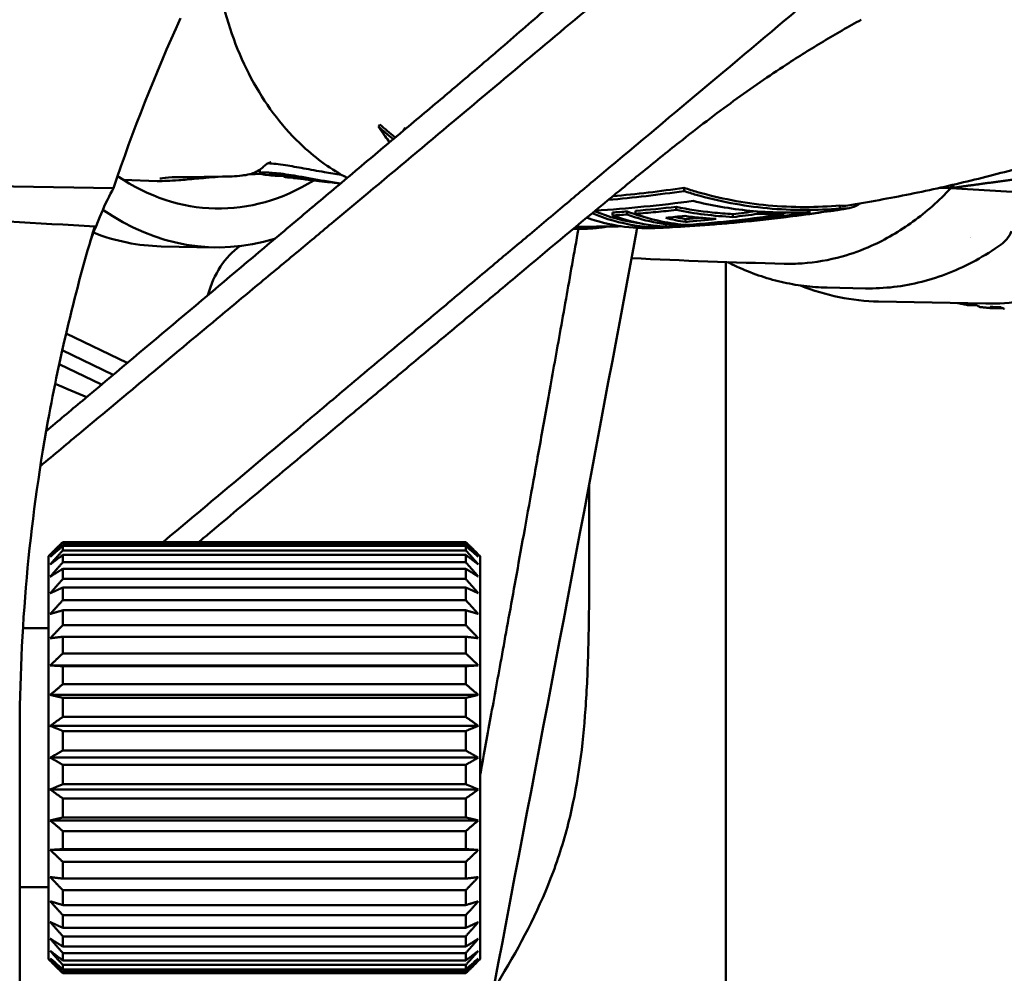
# Model space of a CAD drawing. Header units: millimetres. Extents: x 0 to 6049, y -120 to 1682.
# Tile 126 of 256: x 1193 to 1227, y 1071 to 1104. Entities that reach past the tile are written whole.
import ezdxf

# ---------------------------------------------------------------- set-up
doc = ezdxf.new("R2010")
doc.units = ezdxf.units.MM
doc.header["$LTSCALE"] = 2
doc.layers.add('Sichtbar (ISO)', color=7, linetype='Continuous', lineweight=50)

msp = doc.modelspace()

# ---------------------------------------------------------------- linework, layer by layer
at = {"layer": 'Sichtbar (ISO)'}
for p, q in [((1206.259, 1100.388), (1206.205, 1100.319)), ((1201.223, 1098.805), (1201.21, 1098.927)), ((1201.399, 1098.755), (1201.632, 1098.727)), ((1202.045, 1098.681), (1202.039, 1098.739)), ((1196.472, 1098.57), (1197.636, 1098.535)), ((1202.2, 1098.66), (1202.358, 1098.641)), ((1203.276, 1098.532), (1203.529, 1098.502)), ((1215.95, 1098.186), (1215.948, 1098.298)), ((1227.998, 1098.12), (1225.22, 1098.286)), ((1221.369, 1097.582), (1221.368, 1097.683)), ((1213.469, 1097.335), (1213.467, 1097.44)), ((1213.975, 1097.37), (1213.973, 1097.475)), ((1214.26, 1097.393), (1214.258, 1097.498)), ((1215.678, 1097.529), (1215.677, 1097.634)), ((1217.649, 1097.282), (1217.648, 1097.383)), ((1218.517, 1097.393), (1218.516, 1097.477)), ((1219.42, 1097.377), (1219.419, 1097.437)), ((1220.625, 1097.429), (1220.624, 1097.437)), ((1216, 1097.11), (1215.999, 1097.211)), ((1216.096, 1096.977), (1216.095, 1097.011)), ((1212.075, 1096.85), (1212.075, 1096.847)), ((1197.784, 1096.264), (1199.647, 1096.229)), ((1217.407, 1095.717), (1217.407, 1043.81)), ((1220.919, 1094.829), (1222.256, 1094.804)), ((1222.712, 1094.345), (1226.438, 1094.276)), ((1225.815, 1094.221), (1226.032, 1094.223)), ((1226.638, 1094.116), (1227.006, 1094.119)), ((1194.476, 1093.233), (1196.603, 1092.211)), ((1194.343, 1092.652), (1196.115, 1091.801)), ((1194.237, 1092.17), (1195.711, 1091.461)), ((1212.657, 1088.021), (1212.657, 1086.245)), ((1194.364, 1085.933), (1194.364, 1085.987)), ((1208.364, 1085.987), (1194.364, 1085.987)), ((1208.364, 1085.933), (1194.364, 1085.933)), ((1194.364, 1085.697), (1194.364, 1085.855)), ((1208.364, 1085.855), (1194.364, 1085.855)), ((1208.364, 1085.697), (1194.364, 1085.697)), ((1208.364, 1085.933), (1208.364, 1085.987)), ((1208.364, 1085.697), (1208.364, 1085.855)), ((1193.864, 1085.491), (1193.926, 1085.554)), ((1193.864, 1071.491), (1193.864, 1085.491)), ((1194.364, 1085.283), (1194.364, 1085.543)), ((1208.364, 1085.543), (1194.364, 1085.543)), ((1208.364, 1085.283), (1208.364, 1085.543)), ((1208.864, 1085.491), (1208.801, 1085.554)), ((1208.864, 1071.491), (1208.864, 1085.491)), ((1208.364, 1085.283), (1194.364, 1085.283)), ((1194.364, 1084.702), (1194.364, 1085.056)), ((1208.364, 1085.056), (1194.364, 1085.056)), ((1208.364, 1084.702), (1208.364, 1085.056)), ((1208.364, 1084.702), (1194.364, 1084.702)), ((1194.364, 1083.968), (1194.364, 1084.408)), ((1208.364, 1084.408), (1194.364, 1084.408)), ((1208.364, 1083.968), (1208.364, 1084.408)), ((1208.364, 1083.968), (1194.364, 1083.968)), ((1194.364, 1083.099), (1194.364, 1083.614)), ((1208.364, 1083.614), (1194.364, 1083.614)), ((1208.364, 1083.099), (1208.364, 1083.614)), ((1193.864, 1082.991), (1192.977, 1082.991)), ((1208.364, 1083.099), (1194.364, 1083.099)), ((1194.364, 1082.117), (1194.364, 1082.695)), ((1208.364, 1082.695), (1194.364, 1082.695)), ((1208.364, 1082.117), (1208.364, 1082.695)), ((1208.364, 1082.117), (1194.364, 1082.117)), ((1208.801, 1081.697), (1193.926, 1081.697)), ((1194.364, 1081.045), (1194.364, 1081.671)), ((1208.364, 1081.671), (1194.364, 1081.671)), ((1208.364, 1081.045), (1208.364, 1081.671)), ((1208.364, 1081.045), (1194.364, 1081.045)), ((1208.801, 1080.673), (1193.926, 1080.673)), ((1194.364, 1079.91), (1194.364, 1080.569)), ((1208.364, 1080.569), (1194.364, 1080.569)), ((1208.364, 1079.91), (1208.364, 1080.569)), ((1208.364, 1079.91), (1194.364, 1079.91)), ((1208.801, 1079.596), (1193.926, 1079.596)), ((1192.864, 1079.27), (1192.864, 1066.791)), ((1194.364, 1078.741), (1194.364, 1079.417)), ((1208.364, 1079.417), (1194.364, 1079.417)), ((1208.364, 1078.741), (1208.364, 1079.417)), ((1208.801, 1078.491), (1193.926, 1078.491)), ((1208.364, 1078.741), (1194.364, 1078.741)), ((1194.364, 1077.565), (1194.364, 1078.241)), ((1208.364, 1078.241), (1194.364, 1078.241)), ((1208.364, 1077.565), (1208.364, 1078.241)), ((1208.364, 1077.565), (1194.364, 1077.565)), ((1208.801, 1077.386), (1193.926, 1077.386)), ((1194.364, 1076.412), (1194.364, 1077.071)), ((1208.364, 1077.071), (1194.364, 1077.071)), ((1208.364, 1076.412), (1208.364, 1077.071)), ((1208.801, 1076.308), (1193.926, 1076.308)), ((1208.364, 1076.412), (1194.364, 1076.412)), ((1194.364, 1075.311), (1194.364, 1075.937)), ((1208.364, 1075.937), (1194.364, 1075.937)), ((1208.364, 1075.311), (1208.364, 1075.937)), ((1208.801, 1075.284), (1193.926, 1075.284)), ((1208.364, 1075.311), (1194.364, 1075.311)), ((1194.364, 1074.287), (1194.364, 1074.865)), ((1208.364, 1074.865), (1194.364, 1074.865)), ((1208.364, 1074.287), (1208.364, 1074.865)), ((1208.364, 1074.287), (1194.364, 1074.287)), ((1193.864, 1073.991), (1192.864, 1073.991)), ((1194.364, 1073.367), (1194.364, 1073.883)), ((1208.364, 1073.883), (1194.364, 1073.883)), ((1208.364, 1073.367), (1208.364, 1073.883)), ((1208.364, 1073.367), (1194.364, 1073.367)), ((1194.364, 1072.574), (1194.364, 1073.014)), ((1208.364, 1073.014), (1194.364, 1073.014)), ((1208.364, 1072.574), (1208.364, 1073.014)), ((1208.364, 1072.574), (1194.364, 1072.574)), ((1194.364, 1071.925), (1194.364, 1072.28)), ((1208.364, 1072.28), (1194.364, 1072.28)), ((1208.364, 1071.925), (1208.364, 1072.28)), ((1208.364, 1071.925), (1194.364, 1071.925)), ((1194.364, 1071.439), (1194.364, 1071.699)), ((1208.364, 1071.699), (1194.364, 1071.699)), ((1208.364, 1071.439), (1208.364, 1071.699)), ((1193.864, 1071.491), (1193.926, 1071.428)), ((1208.364, 1071.439), (1194.364, 1071.439)), ((1208.864, 1071.491), (1208.801, 1071.428)), ((1194.364, 1071.126), (1194.364, 1071.285)), ((1208.364, 1071.285), (1194.364, 1071.285)), ((1208.364, 1071.126), (1194.364, 1071.126)), ((1194.364, 1070.995), (1194.364, 1071.048)), ((1208.364, 1071.048), (1194.364, 1071.048)), ((1208.364, 1070.995), (1194.364, 1070.995)), ((1208.364, 1071.126), (1208.364, 1071.285)), ((1208.364, 1070.995), (1208.364, 1071.048))]:
    msp.add_line(p, q, dxfattribs=at)
for centre, major_axis, ratio, start_param, end_param in [((1247.557, 1079.954), (-9.349, -56.999), 0.943646, 4.43227, 4.542466), ((1212.174, 1107.797), (-0.099, -10.851), 0.742292, 5.470771, 5.47491), ((1212.173, 1107.796), (-0.099, -10.949), 0.742292, 5.470764, 5.473079), ((1121.068, 1092.891), (171.818, 0), 0.034921, 1.118707, 1.40477), ((1199.868, 1108.027), (-0.196, -10.448), 0.746427, 5.828499, 6.733344), ((1197.952, 1099.238), (0.029, -0.699), 0.66468, 0.000026, 0.000053), ((1203.28, 1112.932), (0.076, -14.405), 0.212804, 6.252614, 6.256834), ((1203.449, 1112.929), (0.165, -14.432), 0.213202, 6.255751, 6.286558), ((1219.701, 1107.654), (0.225, 11.998), 0.746427, 3.83053, 3.847212), ((1199.868, 1108.027), (-0.222, -11.798), 0.746427, 5.82214, 6.520258), ((1215.261, 1107.738), (-0.203, -10.818), 0.746427, 5.992945, 6.367247), ((1215.261, 1107.738), (-0.201, -10.718), 0.746427, 6.001002, 6.198179), ((1207.625, 1209.042), (4.706, -111.769), 0.66478, 0.015322, 0.022137), ((1215.704, 1107.729), (-0.203, -10.785), 0.746427, 6.027092, 6.343061), ((1216.21, 1107.72), (-0.2, -10.642), 0.746427, 6.022903, 6.106842), ((1216.21, 1107.72), (-0.202, -10.742), 0.746427, 6.025845, 6.294042), ((1216.496, 1107.715), (-0.201, -10.715), 0.746427, 6.025074, 6.254332), ((1208.146, 1210.962), (4.798, -113.861), 0.664781, 0.031368, 0.040063), ((1209.339, 1213.932), (4.926, -117.031), 0.66478, 0.023137, 0.066445), ((1208.885, 1212.8), (4.721, -115.742), 0.664737, 0.052638, 0.062909), ((1208.821, 1212.816), (4.841, -115.857), 0.66477, 0.051877, 0.063202), ((1210.218, 1214.237), (4.938, -117.321), 0.66478, 0.032515, 0.07398), ((1219.283, 1111.601), (-2.693, -13.974), 0.989219, 0.13805, 0.202192), ((1098.921, 1092.491), (129.547, 0), 0.051676, 0.729839, 0.797997), ((1214.755, 1107.747), (-0.204, -10.852), 0.746427, 6.035595, 6.329385), ((1217.002, 1107.705), (-0.2, -10.664), 0.746427, 6.094984, 6.182178), ((1217.002, 1107.705), (-0.198, -10.564), 0.746427, 6.131508, 6.180778), ((1208.8, 1212.934), (4.862, -115.874), 0.664777, 0.030372, 0.036949), ((1208.786, 1212.957), (4.891, -115.998), 0.664781, 0.03016, 0.044026), ((1198.005, 1108.062), (-0.222, -11.798), 0.746427, 6.011536, 6.283185), ((1212.173, 1107.796), (-0.058, -10.949), 0.746211, 6.277866, 6.2783), ((1211.767, 1177.471), (1.931, -80.61), 0.811195, 6.258317, 6.258371), ((1209.941, 1180.159), (5.779, -83.161), 0.803508, 6.229064, 6.231388), ((1222.828, 1107.596), (-0.222, -11.798), 0.746427, 0.381506, 0.38151), ((1201.548, 1093.566), (0.057, 3.049), 0.746427, 0.494313, 1.249119), ((1226, 1094.234), (0.702, -0.108), 0.009459, 4.374415, 4.909414), ((1226.821, 1094.154), (0.707, -0.03), 0.00167, 4.373533, 4.908532), ((1247.96, 1080.552), (-11.74, -56.924), 0.945681, 4.738033, 4.927119)]:
    msp.add_ellipse(centre, major_axis=major_axis, ratio=ratio, start_param=start_param, end_param=end_param, dxfattribs=at)
for points, knots in [([(1226.936, 1120.771), (1227.991, 1120.751), (1229.041, 1120.506), (1231.029, 1119.589), (1231.966, 1118.916), (1233.636, 1117.208), (1234.366, 1116.171), (1235.545, 1113.838), (1235.991, 1112.541), (1236.554, 1109.821), (1236.671, 1108.399), (1236.561, 1105.571), (1236.336, 1104.167), (1235.564, 1101.519), (1235.019, 1100.275), (1233.662, 1098.075), (1232.851, 1097.118), (1231.045, 1095.593), (1230.051, 1095.024), (1228.174, 1094.395), (1227.305, 1094.259), (1226.438, 1094.276)], [4.777431, 4.777431, 4.777431, 4.777431, 5.093666, 5.093666, 5.41157, 5.41157, 5.731888, 5.731888, 6.053263, 6.053263, 6.374855, 6.374855, 6.696461, 6.696461, 7.018042, 7.018042, 7.339323, 7.339323, 7.659316, 7.659316, 7.919024, 7.919024, 7.919024, 7.919024]), ([(1217.894, 1108.961), (1217.227, 1108.401), (1216.537, 1107.818), (1215.117, 1106.628), (1214.376, 1106.01), (1213.397, 1105.186), (1213.123, 1104.955), (1211.921, 1103.944), (1211.021, 1103.191), (1210.084, 1102.403)], [-1.189785, -1.189785, -1.189785, -1.189785, -0.852359, -0.852359, -0.527456, -0.527456, -0.404539, -0.404539, -0.000072, -0.000072, -0.000072, -0.000072]), ([(1204.244, 1098.644), (1203.698, 1098.93), (1203.18, 1099.299), (1202.048, 1100.35), (1201.471, 1101.097), (1200.523, 1102.797), (1200.154, 1103.754), (1199.754, 1105.401), (1199.649, 1106.06), (1199.595, 1106.726)], [5.114497, 5.114497, 5.114497, 5.114497, 5.345951, 5.345951, 5.665955, 5.665955, 5.990224, 5.990224, 6.195306, 6.195306, 6.195306, 6.195306]), ([(1220.896, 1105.323), (1219.845, 1104.452), (1218.684, 1103.466), (1217.114, 1102.152), (1216.929, 1101.998), (1215.589, 1100.877), (1214.406, 1099.876), (1213.083, 1098.773)], [0.00005, 0.00005, 0.00005, 0.00005, 0.623365, 0.623365, 0.705504, 0.705504, 1.212563, 1.212563, 1.212563, 1.212563]), ([(1203.038, 1097.63), (1203.532, 1098.042), (1204.023, 1098.458), (1204.518, 1098.875), (1204.528, 1098.884), (1204.539, 1098.892), (1204.549, 1098.901), (1205.054, 1099.326), (1205.562, 1099.751), (1206.069, 1100.177), (1206.077, 1100.184), (1206.086, 1100.191), (1206.094, 1100.198), (1206.593, 1100.616), (1207.09, 1101.033), (1207.575, 1101.443), (1207.597, 1101.462), (1207.62, 1101.481), (1207.642, 1101.5), (1208.112, 1101.896), (1208.57, 1102.284), (1209.01, 1102.66), (1209.173, 1102.799), (1209.334, 1102.937), (1209.492, 1103.073), (1209.781, 1103.322), (1210.061, 1103.565), (1210.337, 1103.804), (1210.616, 1104.046), (1210.888, 1104.283), (1211.154, 1104.518), (1211.296, 1104.643), (1211.436, 1104.768), (1211.573, 1104.892)], [0, 0, 0, 0, 0.1632827, 0.1632827, 0.1632827, 0.1666667, 0.1666667, 0.1666667, 0.3333333, 0.3333333, 0.3333333, 0.3361156, 0.3361156, 0.3361156, 0.5, 0.5, 0.5, 0.5075866, 0.5075866, 0.5075866, 0.6666667, 0.6666667, 0.6666667, 0.725673, 0.725673, 0.725673, 0.8333333, 0.8333333, 0.8333333, 0.9420089, 0.9420089, 0.9420089, 0.9999974, 0.9999974, 0.9999974, 0.9999974]), ([(1215.784, 1099.877), (1216.42, 1100.381), (1217.063, 1100.872), (1218.287, 1101.763), (1218.904, 1102.19), (1219.932, 1102.86), (1220.361, 1103.129), (1221.232, 1103.65), (1221.665, 1103.898), (1222.11, 1104.142)], [-1.087445, -1.087445, -1.087445, -1.087445, -0.770385, -0.770385, -0.452656, -0.452656, -0.227771, -0.227771, -0.000006, -0.000006, -0.000006, -0.000006]), ([(1210.084, 1102.403), (1209.747, 1102.12), (1209.399, 1101.83), (1208.69, 1101.236), (1208.33, 1100.934), (1206.982, 1099.804), (1205.968, 1098.951), (1204.964, 1098.117)], [0.0000732, 0.0000732, 0.0000732, 0.0000732, 0.1456258, 0.1456258, 0.2907103, 0.2907103, 0.6829065, 0.6829065, 0.6829065, 0.6829065]), ([(1205.383, 1100.494), (1205.374, 1100.483), (1205.364, 1100.472), (1205.346, 1100.449), (1205.337, 1100.438), (1205.327, 1100.427)], [-0.0100233, -0.0100233, -0.0100233, -0.0100233, -0.00502078, -0.00502078, -0.00001368, -0.00001368, -0.00001368, -0.00001368]), ([(1205.72, 1099.884), (1205.667, 1099.952), (1205.614, 1100.021), (1205.483, 1100.201), (1205.404, 1100.313), (1205.327, 1100.427)], [-0.07602197, -0.07602197, -0.07602197, -0.07602197, -0.04630335, -0.04630335, 0, 0, 0, 0]), ([(1205.327, 1100.427), (1205.494, 1100.279), (1205.664, 1100.135), (1205.839, 1099.993), (1205.842, 1099.99), (1205.844, 1099.988)], [0, 0, 0, 0, 0.06694474, 0.06694474, 0.06799679, 0.06799679, 0.06799679, 0.06799679]), ([(1205.913, 1100.046), (1205.905, 1100.053), (1205.897, 1100.059), (1205.718, 1100.205), (1205.549, 1100.348), (1205.383, 1100.494)], [0.06327408, 0.06327408, 0.06327408, 0.06327408, 0.06644499, 0.06644499, 0.13289329, 0.13289329, 0.13289329, 0.13289329]), ([(1221.639, 1097.685), (1222.372, 1097.804), (1223.096, 1097.936), (1224.526, 1098.226), (1225.231, 1098.383), (1226.618, 1098.721), (1227.3, 1098.901), (1228.639, 1099.282), (1229.296, 1099.483), (1230.582, 1099.902), (1231.212, 1100.121), (1231.826, 1100.347)], [7.9431746, 7.9431746, 7.9431746, 7.9431746, 7.9728831, 7.9728831, 8.0025915, 8.0025915, 8.0323, 8.0323, 8.0620084, 8.0620084, 8.0917169, 8.0917169, 8.0917169, 8.0917169]), ([(1210.17, 1095.259), (1210.945, 1095.908), (1211.913, 1096.719), (1213.566, 1098.085), (1214.06, 1098.489), (1214.899, 1099.171), (1215.36, 1099.541), (1215.784, 1099.877)], [-0.684782, -0.684782, -0.684782, -0.684782, -0.385066, -0.385066, -0.2110595, -0.2110595, -0.0000042, -0.0000042, -0.0000042, -0.0000042]), ([(1201.588, 1099.191), (1201.588, 1099.191), (1201.581, 1099.189), (1201.551, 1099.179), (1201.533, 1099.172), (1201.478, 1099.145), (1201.436, 1099.119), (1201.394, 1099.082)], [0.61097907, 0.61097907, 0.61097907, 0.61097907, 0.63455221, 0.63455221, 0.65279437, 0.65279437, 0.6779137, 0.6779137, 0.6779137, 0.6779137]), ([(1203.453, 1098.844), (1203.205, 1098.887), (1202.963, 1098.933), (1202.506, 1099.016), (1202.295, 1099.053), (1201.862, 1099.119), (1201.659, 1099.142), (1201.501, 1099.15), (1201.496, 1099.151), (1201.491, 1099.151)], [0.0000044, 0.0000044, 0.0000044, 0.0000044, 0.0756909, 0.0756909, 0.1497524, 0.1497524, 0.2441532, 0.2441532, 0.2472961, 0.2472961, 0.2472961, 0.2472961]), ([(1199.764, 1098.683), (1199.624, 1098.671), (1199.481, 1098.659), (1199.124, 1098.627), (1198.902, 1098.606), (1198.587, 1098.579), (1198.486, 1098.571), (1198.243, 1098.553), (1198.103, 1098.544), (1197.981, 1098.539)], [0.0668051, 0.0668051, 0.0668051, 0.0668051, 0.1110623, 0.1110623, 0.1761313, 0.1761313, 0.2070885, 0.2070885, 0.2543566, 0.2543566, 0.2543566, 0.2543566]), ([(1201.283, 1098.985), (1201.216, 1098.926), (1201.144, 1098.881), (1201.001, 1098.813), (1200.931, 1098.79), (1200.767, 1098.747), (1200.678, 1098.734), (1200.356, 1098.696), (1200.132, 1098.692), (1199.34, 1098.672), (1198.776, 1098.669), (1198.294, 1098.667)], [0, 0, 0, 0, 0.0322975, 0.0322975, 0.0673993, 0.0673993, 0.1203932, 0.1203932, 0.2633432, 0.2633432, 0.6368343, 0.6368343, 0.6368343, 0.6368343]), ([(1203.458, 1098.536), (1203.29, 1098.564), (1203.124, 1098.594), (1202.802, 1098.651), (1202.646, 1098.679), (1202.226, 1098.751), (1201.982, 1098.788), (1201.582, 1098.832), (1201.431, 1098.839), (1201.24, 1098.829), (1201.205, 1098.812), (1201.252, 1098.78), (1201.308, 1098.766), (1201.399, 1098.755)], [0.000001, 0.000001, 0.000001, 0.000001, 0.0514111, 0.0514111, 0.1024411, 0.1024411, 0.1967384, 0.1967384, 0.2913036, 0.2913036, 0.3877167, 0.3877167, 0.4614378, 0.4614378, 0.4614378, 0.4614378]), ([(1202.041, 1098.713), (1201.923, 1098.712), (1201.822, 1098.713), (1201.622, 1098.725), (1201.552, 1098.737), (1201.518, 1098.759), (1201.557, 1098.768), (1201.737, 1098.768), (1201.876, 1098.758), (1202.239, 1098.715), (1202.459, 1098.683), (1202.872, 1098.617), (1203.05, 1098.588), (1203.417, 1098.529), (1203.605, 1098.5), (1203.794, 1098.474)], [0.5666759, 0.5666759, 0.5666759, 0.5666759, 0.6220303, 0.6220303, 0.7061706, 0.7061706, 0.7905819, 0.7905819, 0.8737066, 0.8737066, 0.9572995, 0.9572995, 1.0143081, 1.0143081, 1.0716281, 1.0716281, 1.0716281, 1.0716281]), ([(1202.045, 1098.681), (1202.044, 1098.681), (1202.044, 1098.681), (1202.047, 1098.68), (1202.049, 1098.68), (1202.058, 1098.678), (1202.068, 1098.677), (1202.094, 1098.673), (1202.11, 1098.671), (1202.146, 1098.666), (1202.165, 1098.664), (1202.19, 1098.661), (1202.195, 1098.66), (1202.2, 1098.66)], [0.000001, 0.000001, 0.000001, 0.000001, 0.00317199, 0.00317199, 0.00636959, 0.00636959, 0.01243044, 0.01243044, 0.01846283, 0.01846283, 0.02445863, 0.02445863, 0.02595279, 0.02595279, 0.02595279, 0.02595279]), ([(1203.346, 1098.526), (1203.176, 1098.549), (1203.012, 1098.572), (1202.71, 1098.613), (1202.574, 1098.631), (1202.342, 1098.659), (1202.247, 1098.668), (1202.107, 1098.68), (1202.063, 1098.681), (1202.045, 1098.681)], [0.000001, 0.000001, 0.000001, 0.000001, 0.0526608, 0.0526608, 0.1051804, 0.1051804, 0.1573637, 0.1573637, 0.2095283, 0.2095283, 0.2095283, 0.2095283]), ([(1204.05, 1098.75), (1204.046, 1098.751), (1204.043, 1098.751), (1203.844, 1098.778), (1203.647, 1098.81), (1203.453, 1098.844)], [0.35204703, 0.35204703, 0.35204703, 0.35204703, 0.35307337, 0.35307337, 0.41266805, 0.41266805, 0.41266805, 0.41266805]), ([(1213.083, 1098.773), (1212.695, 1098.449), (1212.296, 1098.114), (1211.462, 1097.411), (1211.027, 1097.045), (1210.588, 1096.677)], [0.0000036, 0.0000036, 0.0000036, 0.0000036, 0.1667106, 0.1667106, 0.3406782, 0.3406782, 0.3406782, 0.3406782]), ([(1197.981, 1098.539), (1197.859, 1098.534), (1197.753, 1098.532), (1197.654, 1098.534), (1197.645, 1098.534), (1197.636, 1098.535)], [0, 0, 0, 0, 0.0470444, 0.0470444, 0.05184589, 0.05184589, 0.05184589, 0.05184589]), ([(1197.835, 1098.636), (1197.791, 1098.628), (1197.753, 1098.621), (1197.738, 1098.617), (1197.736, 1098.617), (1197.736, 1098.617)], [0, 0, 0, 0, 0.05178526, 0.05178526, 0.06248823, 0.06248823, 0.06248823, 0.06248823]), ([(1202.358, 1098.641), (1202.364, 1098.64), (1202.373, 1098.639), (1202.385, 1098.638), (1202.394, 1098.637), (1202.405, 1098.636), (1202.418, 1098.635), (1202.426, 1098.634), (1202.434, 1098.633), (1202.443, 1098.632), (1202.466, 1098.63), (1202.493, 1098.627), (1202.525, 1098.624), (1202.533, 1098.623), (1202.541, 1098.622), (1202.55, 1098.621), (1202.575, 1098.618), (1202.601, 1098.615), (1202.63, 1098.612), (1202.665, 1098.608), (1202.702, 1098.603), (1202.742, 1098.598), (1202.747, 1098.598), (1202.752, 1098.597), (1202.756, 1098.597), (1202.802, 1098.591), (1202.85, 1098.585), (1202.901, 1098.579), (1202.928, 1098.575), (1202.956, 1098.572), (1202.984, 1098.568), (1203.009, 1098.565), (1203.035, 1098.562), (1203.061, 1098.559), (1203.117, 1098.552), (1203.174, 1098.545), (1203.234, 1098.537), (1203.244, 1098.536), (1203.253, 1098.535), (1203.263, 1098.534)], [0.0261837, 0.0261837, 0.0261837, 0.0261837, 0.1226921, 0.1226921, 0.1226921, 0.2, 0.2, 0.2, 0.2461307, 0.2461307, 0.2461307, 0.3686118, 0.3686118, 0.3686118, 0.4, 0.4, 0.4, 0.4906377, 0.4906377, 0.4906377, 0.6, 0.6, 0.6, 0.6126909, 0.6126909, 0.6126909, 0.7351427, 0.7351427, 0.7351427, 0.8, 0.8, 0.8, 0.8581846, 0.8581846, 0.8581846, 0.9804518, 0.9804518, 0.9804518, 1, 1, 1, 1]), ([(1203.53, 1098.502), (1203.526, 1098.503), (1203.518, 1098.504), (1203.495, 1098.507), (1203.48, 1098.509), (1203.445, 1098.513), (1203.426, 1098.516), (1203.386, 1098.521), (1203.366, 1098.524), (1203.346, 1098.526)], [0.000001, 0.000001, 0.000001, 0.000001, 0.00600719, 0.00600719, 0.01215617, 0.01215617, 0.0183113, 0.0183113, 0.02440007, 0.02440007, 0.02440007, 0.02440007]), ([(1204.016, 1098.451), (1204.015, 1098.451), (1204.014, 1098.451), (1203.827, 1098.476), (1203.642, 1098.505), (1203.458, 1098.536)], [0.37461418, 0.37461418, 0.37461418, 0.37461418, 0.37495193, 0.37495193, 0.43796078, 0.43796078, 0.43796078, 0.43796078]), ([(1196.126, 1098.288), (1195.991, 1098.051), (1195.844, 1097.75), (1195.567, 1097.106), (1195.441, 1096.782), (1195.315, 1096.429)], [-0.6957332, -0.6957332, -0.6957332, -0.6957332, -0.5280599, -0.5280599, -0.3914874, -0.3914874, -0.3914874, -0.3914874]), ([(1204.964, 1098.117), (1204.593, 1097.808), (1204.222, 1097.497), (1203.447, 1096.849), (1203.043, 1096.511), (1202.64, 1096.174)], [-0.3027817, -0.3027817, -0.3027817, -0.3027817, -0.1577325, -0.1577325, -0.000001, -0.000001, -0.000001, -0.000001]), ([(1221.368, 1097.683), (1220.585, 1097.613), (1219.724, 1097.608), (1218.018, 1097.768), (1217.173, 1097.934), (1216.264, 1098.196), (1216.107, 1098.245), (1215.948, 1098.298)], [-1.7072415, -1.7072415, -1.7072415, -1.7072415, -1.4693366, -1.4693366, -1.2314318, -1.2314318, -1.182581, -1.182581, -1.182581, -1.182581]), ([(1221.369, 1097.582), (1220.579, 1097.511), (1219.709, 1097.506), (1217.986, 1097.669), (1217.132, 1097.836), (1216.232, 1098.096), (1216.092, 1098.14), (1215.95, 1098.186)], [-1.7242395, -1.7242395, -1.7242395, -1.7242395, -1.4839478, -1.4839478, -1.2436561, -1.2436561, -1.1999124, -1.1999124, -1.1999124, -1.1999124]), ([(1225.22, 1098.286), (1224.808, 1097.848), (1224.366, 1097.458), (1223.441, 1096.786), (1222.958, 1096.504), (1222.125, 1096.131), (1221.786, 1096.008), (1220.987, 1095.784), (1220.523, 1095.703), (1219.851, 1095.657), (1219.643, 1095.652), (1219.435, 1095.658)], [-1.493973, -1.493973, -1.493973, -1.493973, -1.2834655, -1.2834655, -1.0732299, -1.0732299, -0.9334278, -0.9334278, -0.747017, -0.747017, -0.6639644, -0.6639644, -0.6639644, -0.6639644]), ([(1216.267, 1097.841), (1216.891, 1097.687), (1217.559, 1097.568), (1218.945, 1097.432), (1219.663, 1097.42), (1220.339, 1097.455)], [-5.2926166, -5.2926166, -5.2926166, -5.2926166, -5.1047, -5.1047, -4.9060333, -4.9060333, -4.9060333, -4.9060333]), ([(1222.068, 1097.757), (1222.049, 1097.744), (1222.03, 1097.732), (1221.793, 1097.594), (1221.572, 1097.553), (1221.369, 1097.582)], [-5.0683911, -5.0683911, -5.0683911, -5.0683911, -5.0468966, -5.0468966, -4.8066049, -4.8066049, -4.8066049, -4.8066049]), ([(1201.36, 1096.216), (1201.886, 1096.659), (1202.408, 1097.099), (1202.938, 1097.546), (1202.971, 1097.575), (1203.005, 1097.603), (1203.038, 1097.63)], [0, 0, 0, 0, 0.9409162, 0.9409162, 0.9409162, 1, 1, 1, 1]), ([(1215.678, 1097.529), (1215.442, 1097.503), (1215.206, 1097.478), (1214.733, 1097.433), (1214.496, 1097.412), (1214.26, 1097.393)], [-0.2142228, -0.2142228, -0.2142228, -0.2142228, -0.1071119, -0.1071119, -0.000001, -0.000001, -0.000001, -0.000001]), ([(1217.648, 1097.383), (1217.41, 1097.397), (1217.171, 1097.416), (1216.508, 1097.487), (1216.087, 1097.552), (1215.677, 1097.634)], [-1.5642483, -1.5642483, -1.5642483, -1.5642483, -1.4977224, -1.4977224, -1.3794362, -1.3794362, -1.3794362, -1.3794362]), ([(1217.649, 1097.282), (1217.318, 1097.3), (1216.987, 1097.329), (1216.329, 1097.412), (1216.003, 1097.464), (1215.678, 1097.529)], [-0.2007172, -0.2007172, -0.2007172, -0.2007172, -0.1001625, -0.1001625, -0.0000019, -0.0000019, -0.0000019, -0.0000019]), ([(1215.972, 1097.32), (1216.154, 1097.295), (1216.336, 1097.274), (1216.7, 1097.239), (1216.883, 1097.225), (1217.066, 1097.215)], [-0.1109417, -0.1109417, -0.1109417, -0.1109417, -0.0554713, -0.0554713, -0.000001, -0.000001, -0.000001, -0.000001]), ([(1220.339, 1097.455), (1219.153, 1097.273), (1217.969, 1097.132), (1216.564, 1097.012), (1216.329, 1096.994), (1216.096, 1096.977)], [-6.0124692, -6.0124692, -6.0124692, -6.0124692, -5.5182215, -5.5182215, -5.4189677, -5.4189677, -5.4189677, -5.4189677]), ([(1221.039, 1097.49), (1221.079, 1097.496), (1221.119, 1097.502), (1221.2, 1097.515), (1221.24, 1097.521), (1221.321, 1097.533), (1221.361, 1097.54), (1221.442, 1097.552), (1221.482, 1097.559), (1221.562, 1097.572), (1221.602, 1097.578), (1221.642, 1097.585)], [7.934888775, 7.934888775, 7.934888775, 7.934888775, 7.936512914, 7.936512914, 7.938137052, 7.938137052, 7.93976119, 7.93976119, 7.941385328, 7.941385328, 7.943009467, 7.943009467, 7.943009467, 7.943009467]), ([(1212.19, 1096.946), (1212.402, 1096.945), (1212.614, 1096.946), (1213.059, 1096.949), (1213.292, 1096.952), (1213.606, 1096.958), (1213.685, 1096.959), (1213.765, 1096.961)], [7.81954692, 7.81954692, 7.81954692, 7.81954692, 7.82771172, 7.82771172, 7.83673413, 7.83673413, 7.83981457, 7.83981457, 7.83981457, 7.83981457]), ([(1215.983, 1096.955), (1216.098, 1096.962), (1216.212, 1096.969), (1216.44, 1096.985), (1216.553, 1096.993), (1216.781, 1097.009), (1216.895, 1097.018), (1217.122, 1097.036), (1217.235, 1097.045), (1217.462, 1097.065), (1217.575, 1097.075), (1217.689, 1097.085)], [7.8684153, 7.8684153, 7.8684153, 7.8684153, 7.87285089, 7.87285089, 7.87728648, 7.87728648, 7.88172207, 7.88172207, 7.88615766, 7.88615766, 7.89059325, 7.89059325, 7.89059325, 7.89059325]), ([(1195.47, 1096.954), (1195.136, 1095.844), (1194.833, 1094.724), (1194.291, 1092.468), (1194.052, 1091.332), (1193.846, 1090.191)], [-0.6960523, -0.6960523, -0.6960523, -0.6960523, -0.348027, -0.348027, -0.000002, -0.000002, -0.000002, -0.000002]), ([(1210.588, 1096.677), (1210.187, 1096.342), (1209.783, 1096.004), (1208.91, 1095.272), (1208.439, 1094.876), (1207.972, 1094.481)], [-0.3422715, -0.3422715, -0.3422715, -0.3422715, -0.1837392, -0.1837392, -0.000001, -0.000001, -0.000001, -0.000001]), ([(1212.279, 1096.87), (1212.13, 1096.026), (1211.831, 1094.343), (1211.423, 1092.056), (1211.05, 1089.973), (1210.714, 1088.105), (1210.409, 1086.409), (1210.131, 1084.873), (1209.88, 1083.481), (1209.652, 1082.22), (1209.445, 1081.077), (1209.251, 1080.012), (1209.065, 1078.986), (1208.936, 1078.275), (1208.867, 1077.897), (1208.864, 1077.876)], [0.6843695, 0.6843695, 0.6843695, 0.6843695, 0.6923077, 0.7008547, 0.7094017, 0.7179487, 0.7264957, 0.7350427, 0.7435897, 0.7521368, 0.7606838, 0.7692308, 0.7777778, 0.7863248, 0.7868251, 0.7868251, 0.7868251, 0.7868251]), ([(1212.253, 1096.869), (1212.278, 1096.87), (1212.303, 1096.87), (1212.329, 1096.87), (1212.355, 1096.87), (1212.381, 1096.871), (1212.409, 1096.871), (1212.437, 1096.872), (1212.465, 1096.873), (1212.495, 1096.874), (1212.525, 1096.875), (1212.555, 1096.876), (1212.586, 1096.877), (1212.616, 1096.879), (1212.647, 1096.88), (1212.677, 1096.882), (1212.707, 1096.884), (1212.737, 1096.886), (1212.766, 1096.888), (1212.795, 1096.891), (1212.824, 1096.893), (1212.852, 1096.896), (1212.88, 1096.898), (1212.907, 1096.901), (1212.934, 1096.904), (1212.961, 1096.907), (1212.988, 1096.91), (1213.014, 1096.914), (1213.041, 1096.917), (1213.067, 1096.92), (1213.093, 1096.924), (1213.119, 1096.928), (1213.144, 1096.931), (1213.169, 1096.935), (1213.194, 1096.939), (1213.219, 1096.943), (1213.244, 1096.947), (1213.252, 1096.949), (1213.261, 1096.95), (1213.27, 1096.952)], [0, 0, 0, 0, 0.0588235, 0.0588235, 0.0588235, 0.1176471, 0.1176471, 0.1176471, 0.1764706, 0.1764706, 0.1764706, 0.2352941, 0.2352941, 0.2352941, 0.2941176, 0.2941176, 0.2941176, 0.3529412, 0.3529412, 0.3529412, 0.4117647, 0.4117647, 0.4117647, 0.4705882, 0.4705882, 0.4705882, 0.5294118, 0.5294118, 0.5294118, 0.5882353, 0.5882353, 0.5882353, 0.6470588, 0.6470588, 0.6470588, 0.7058824, 0.7058824, 0.7058824, 0.7268877, 0.7268877, 0.7268877, 0.7268877]), ([(1214.926, 1096.9), (1214.963, 1096.901), (1215.001, 1096.903), (1215.076, 1096.906), (1215.114, 1096.908), (1215.189, 1096.912), (1215.227, 1096.913), (1215.302, 1096.917), (1215.34, 1096.919), (1215.415, 1096.923), (1215.453, 1096.925), (1215.49, 1096.927)], [7.854739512, 7.854739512, 7.854739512, 7.854739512, 7.856198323, 7.856198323, 7.857657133, 7.857657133, 7.859115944, 7.859115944, 7.860574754, 7.860574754, 7.862033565, 7.862033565, 7.862033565, 7.862033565]), ([(1227.335, 1096.789), (1227.291, 1096.69), (1227.234, 1096.596), (1227.111, 1096.445), (1227.046, 1096.383), (1226.976, 1096.333)], [0, 0, 0, 0, 0.03269326, 0.03269326, 0.06125733, 0.06125733, 0.06125733, 0.06125733]), ([(1226.976, 1096.333), (1226.688, 1096.129), (1226.392, 1095.943), (1225.788, 1095.612), (1225.479, 1095.466), (1224.852, 1095.217), (1224.533, 1095.114), (1223.889, 1094.95), (1223.564, 1094.89), (1222.911, 1094.814), (1222.584, 1094.798), (1222.256, 1094.804)], [1.1311015, 1.1311015, 1.1311015, 1.1311015, 1.2320489, 1.2320489, 1.3329964, 1.3329964, 1.4339438, 1.4339438, 1.5348913, 1.5348913, 1.6358387, 1.6358387, 1.6358387, 1.6358387]), ([(1193.783, 1089.841), (1194.202, 1090.193), (1194.621, 1090.545), (1197.154, 1092.674), (1199.23, 1094.42), (1201.36, 1096.216)], [-1.002501, -1.002501, -1.002501, -1.002501, -0.835885, -0.835885, -0.000012, -0.000012, -0.000012, -0.000012]), ([(1202.64, 1096.174), (1202.174, 1095.786), (1201.708, 1095.4), (1200.732, 1094.59), (1200.225, 1094.169), (1199.718, 1093.745)], [-0.3802709, -0.3802709, -0.3802709, -0.3802709, -0.1981938, -0.1981938, -0.000001, -0.000001, -0.000001, -0.000001]), ([(1220.919, 1094.829), (1220.651, 1094.834), (1220.383, 1094.854), (1219.849, 1094.921), (1219.583, 1094.968), (1219.057, 1095.092), (1218.797, 1095.167), (1218.282, 1095.345), (1218.028, 1095.448), (1217.674, 1095.612), (1217.571, 1095.662), (1217.468, 1095.715)], [1.6358387, 1.6358387, 1.6358387, 1.6358387, 1.7152369, 1.7152369, 1.7946351, 1.7946351, 1.8740332, 1.8740332, 1.9534314, 1.9534314, 1.9867246, 1.9867246, 1.9867246, 1.9867246]), ([(1207.154, 1092.733), (1207.693, 1093.183), (1208.238, 1093.639), (1209.243, 1094.482), (1209.708, 1094.871), (1210.17, 1095.259)], [-0.3940633, -0.3940633, -0.3940633, -0.3940633, -0.1823938, -0.1823938, -0.0000023, -0.0000023, -0.0000023, -0.0000023]), ([(1207.972, 1094.481), (1207.429, 1094.022), (1206.884, 1093.567), (1205.722, 1092.598), (1205.101, 1092.082), (1204.496, 1091.572)], [0.000001, 0.000001, 0.000001, 0.000001, 0.2132365, 0.2132365, 0.4549377, 0.4549377, 0.4549377, 0.4549377]), ([(1225.8, 1094.222), (1225.774, 1094.227), (1225.748, 1094.232), (1225.696, 1094.242), (1225.671, 1094.247), (1225.619, 1094.258), (1225.593, 1094.263), (1225.542, 1094.274), (1225.516, 1094.28), (1225.479, 1094.289), (1225.467, 1094.291), (1225.455, 1094.294)], [1.75817963, 1.75817963, 1.75817963, 1.75817963, 1.76591176, 1.76591176, 1.77364389, 1.77364389, 1.78137603, 1.78137603, 1.78910816, 1.78910816, 1.79263809, 1.79263809, 1.79263809, 1.79263809]), ([(1225.815, 1094.221), (1225.815, 1094.221), (1225.814, 1094.221), (1225.813, 1094.221), (1225.798, 1094.221), (1225.785, 1094.226), (1225.769, 1094.239), (1225.765, 1094.252), (1225.766, 1094.264)], [-0.00033523, -0.00033523, -0.00033523, -0.00033523, 0, 0, 0, 0.0066416, 0.0066416, 0.0141713, 0.0141713, 0.0141713, 0.0141713]), ([(1226.136, 1094.207), (1226.156, 1094.191), (1226.18, 1094.176), (1226.214, 1094.161), (1226.23, 1094.156), (1226.243, 1094.154)], [-0.0141713, -0.0141713, -0.0141713, -0.0141713, -0.0066416, -0.0066416, -0.00135174, -0.00135174, -0.00135174, -0.00135174]), ([(1226.632, 1094.116), (1226.606, 1094.118), (1226.58, 1094.12), (1226.528, 1094.124), (1226.502, 1094.127), (1226.45, 1094.131), (1226.424, 1094.134), (1226.372, 1094.139), (1226.347, 1094.142), (1226.295, 1094.148), (1226.269, 1094.151), (1226.243, 1094.154)], [1.67558088, 1.67558088, 1.67558088, 1.67558088, 1.68327626, 1.68327626, 1.69097164, 1.69097164, 1.69866703, 1.69866703, 1.70636241, 1.70636241, 1.71405779, 1.71405779, 1.71405779, 1.71405779]), ([(1226.638, 1094.116), (1226.638, 1094.116), (1226.637, 1094.116), (1226.636, 1094.116), (1226.621, 1094.116), (1226.608, 1094.121), (1226.591, 1094.136), (1226.587, 1094.149), (1226.586, 1094.163)], [-0.00033523, -0.00033523, -0.00033523, -0.00033523, 0, 0, 0, 0.0066416, 0.0066416, 0.0141713, 0.0141713, 0.0141713, 0.0141713]), ([(1226.959, 1094.147), (1226.98, 1094.133), (1227.005, 1094.118), (1227.044, 1094.102), (1227.064, 1094.097), (1227.079, 1094.097), (1227.079, 1094.097), (1227.079, 1094.097), (1227.079, 1094.097)], [-0.0141713, -0.0141713, -0.0141713, -0.0141713, -0.0066416, -0.0066416, 0, 0, 0, 0.00007988, 0.00007988, 0.00007988, 0.00007988]), ([(1199.718, 1093.745), (1198.149, 1092.435), (1196.584, 1091.13), (1194.539, 1089.423), (1194.061, 1089.024), (1193.583, 1088.624)], [-1.3526665, -1.3526665, -1.3526665, -1.3526665, -0.7462411, -0.7462411, -0.5619398, -0.5619398, -0.5619398, -0.5619398]), ([(1204.384, 1090.419), (1204.845, 1090.805), (1205.307, 1091.19), (1206.231, 1091.962), (1206.692, 1092.348), (1207.154, 1092.733)], [-0.3606083, -0.3606083, -0.3606083, -0.3606083, -0.1803733, -0.1803733, -0.000001, -0.000001, -0.000001, -0.000001]), ([(1204.496, 1091.572), (1204.212, 1091.333), (1203.929, 1091.094), (1203.348, 1090.604), (1203.049, 1090.352), (1202.75, 1090.101)], [0.000001, 0.000001, 0.000001, 0.000001, 0.1117634, 0.1117634, 0.2293085, 0.2293085, 0.2293085, 0.2293085]), ([(1199.087, 1085.987), (1199.192, 1086.074), (1199.296, 1086.162), (1201.028, 1087.612), (1202.686, 1089), (1204.384, 1090.419)], [-0.7067782, -0.7067782, -0.7067782, -0.7067782, -0.6642318, -0.6642318, -0.0000289, -0.0000289, -0.0000289, -0.0000289]), ([(1212.657, 1086.245), (1212.657, 1084.91), (1212.657, 1082.885), (1212.522, 1079.608), (1212.196, 1076.999), (1211.263, 1073.917), (1210.255, 1071.946), (1209.456, 1070.64), (1209.323, 1070.427)], [0, 0, 0, 0, 0.0635995, 0.0964043, 0.1562837, 0.1883996, 0.249265, 0.2612409, 0.2612409, 0.2612409, 0.2612409])]:
    msp.add_open_spline(points, degree=3, knots=knots, dxfattribs=at)
for points in [[(1206.209, 1100.294), (1206.207, 1100.302), (1206.206, 1100.311), (1206.205, 1100.319)], [(1201.394, 1099.082), (1201.357, 1099.05), (1201.32, 1099.017), (1201.283, 1098.985)], [(1201.243, 1098.788), (1201.11, 1098.782), (1200.977, 1098.775), (1200.844, 1098.767)], [(1198.294, 1098.667), (1198.116, 1098.667), (1197.94, 1098.653), (1197.835, 1098.636)], [(1203.794, 1098.474), (1203.868, 1098.464), (1203.94, 1098.454), (1204.009, 1098.446)], [(1225.22, 1098.286), (1225.221, 1098.319), (1225.221, 1098.352), (1225.222, 1098.386)], [(1215.95, 1098.186), (1215.069, 1098.058), (1214.189, 1097.956), (1213.316, 1097.879)], [(1215.948, 1098.298), (1215.119, 1098.177), (1214.29, 1098.079), (1213.467, 1098.004)], [(1224.848, 1098.301), (1224.972, 1098.296), (1225.096, 1098.291), (1225.22, 1098.286)], [(1212.863, 1097.505), (1213.985, 1097.578), (1215.124, 1097.688), (1216.267, 1097.841)], [(1221.639, 1097.686), (1221.546, 1097.671), (1221.455, 1097.67), (1221.368, 1097.683)], [(1213.467, 1097.44), (1213.635, 1097.451), (1213.804, 1097.463), (1213.973, 1097.475)], [(1215.677, 1097.634), (1215.202, 1097.583), (1214.729, 1097.537), (1214.258, 1097.498)], [(1219.516, 1097.436), (1219.483, 1097.431), (1219.451, 1097.427), (1219.419, 1097.423)], [(1220.625, 1097.429), (1220.224, 1097.372), (1219.823, 1097.32), (1219.421, 1097.272)], [(1220.725, 1097.452), (1220.692, 1097.443), (1220.658, 1097.435), (1220.625, 1097.429)], [(1220.907, 1097.48), (1220.95, 1097.48), (1220.994, 1097.484), (1221.039, 1097.491)], [(1214.296, 1096.778), (1211.331, 1080.806), (1208.233, 1064.851), (1205.241, 1048.882)], [(1214.319, 1096.904), (1214.311, 1096.862), (1214.304, 1096.82), (1214.296, 1096.778)], [(1214.319, 1096.904), (1214.311, 1096.862), (1214.304, 1096.82), (1214.296, 1096.778)], [(1219.435, 1095.658), (1217.663, 1095.702), (1215.892, 1095.767), (1214.124, 1095.853)], [(1222.712, 1094.345), (1221.792, 1094.363), (1220.876, 1094.551), (1219.999, 1094.903)], [(1194.094, 1091.482), (1194.461, 1091.33), (1194.827, 1091.177), (1195.191, 1091.024)], [(1202.75, 1090.101), (1201.117, 1088.73), (1199.483, 1087.358), (1197.847, 1085.987)]]:
    msp.add_open_spline(points, degree=3, dxfattribs=at)
for points, weights in [([(1227.608, 1098.61), (1226.316, 1098.444), (1225.22, 1098.286)], [1.01006013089, 1.01038766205, 1.00672071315]), ([(1193.926, 1085.554), (1194.136, 1085.764), (1194.364, 1085.987)], [1.06016804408, 1.06956515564, 1.07777355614]), ([(1194.364, 1085.933), (1194.136, 1085.693), (1193.926, 1085.467)], [1.07777355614, 1.06956515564, 1.06016804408]), ([(1193.926, 1085.467), (1194.136, 1085.655), (1194.364, 1085.855)], [1.06016804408, 1.06956515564, 1.07777355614]), ([(1194.364, 1085.697), (1194.136, 1085.445), (1193.926, 1085.208)], [1.07777355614, 1.06956515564, 1.06016804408]), ([(1208.364, 1085.987), (1208.591, 1085.764), (1208.801, 1085.554)], [1.07777355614, 1.06956515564, 1.06016804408]), ([(1208.801, 1085.467), (1208.591, 1085.693), (1208.364, 1085.933)], [1.06016804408, 1.06956515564, 1.07777355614]), ([(1208.364, 1085.855), (1208.591, 1085.655), (1208.801, 1085.467)], [1.07777355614, 1.06956515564, 1.06016804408]), ([(1208.801, 1085.208), (1208.591, 1085.445), (1208.364, 1085.697)], [1.06016804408, 1.06956515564, 1.07777355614]), ([(1193.926, 1085.208), (1194.136, 1085.37), (1194.364, 1085.543)], [1.06016804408, 1.06956515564, 1.07777355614]), ([(1208.364, 1085.543), (1208.591, 1085.37), (1208.801, 1085.208)], [1.07777355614, 1.06956515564, 1.06016804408]), ([(1194.364, 1085.283), (1194.136, 1085.026), (1193.926, 1084.784)], [1.07777355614, 1.06956515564, 1.06016804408]), ([(1193.926, 1084.784), (1194.136, 1084.916), (1194.364, 1085.056)], [1.06016804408, 1.06956515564, 1.07777355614]), ([(1208.801, 1084.784), (1208.591, 1085.026), (1208.364, 1085.283)], [1.06016804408, 1.06956515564, 1.07777355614]), ([(1208.364, 1085.056), (1208.591, 1084.916), (1208.801, 1084.784)], [1.07777355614, 1.06956515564, 1.06016804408]), ([(1194.364, 1084.702), (1194.136, 1084.446), (1193.926, 1084.205)], [1.07777355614, 1.06956515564, 1.06016804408]), ([(1208.801, 1084.205), (1208.591, 1084.446), (1208.364, 1084.702)], [1.06016804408, 1.06956515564, 1.07777355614]), ([(1193.926, 1084.205), (1194.136, 1084.303), (1194.364, 1084.408)], [1.06016804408, 1.06956515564, 1.07777355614]), ([(1208.364, 1084.408), (1208.591, 1084.303), (1208.801, 1084.205)], [1.07777355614, 1.06956515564, 1.06016804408]), ([(1194.364, 1083.968), (1194.136, 1083.719), (1193.926, 1083.485)], [1.07777355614, 1.06956515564, 1.06016804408]), ([(1208.801, 1083.485), (1208.591, 1083.719), (1208.364, 1083.968)], [1.06016804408, 1.06956515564, 1.07777355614]), ([(1193.926, 1083.485), (1194.136, 1083.548), (1194.364, 1083.614)], [1.06016804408, 1.06956515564, 1.07777355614]), ([(1208.364, 1083.614), (1208.591, 1083.548), (1208.801, 1083.485)], [1.07777355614, 1.06956515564, 1.06016804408]), ([(1194.364, 1083.099), (1194.136, 1082.864), (1193.926, 1082.642)], [1.07777355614, 1.06956515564, 1.06016804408]), ([(1208.801, 1082.642), (1208.591, 1082.864), (1208.364, 1083.099)], [1.06016804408, 1.06956515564, 1.07777355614]), ([(1193.926, 1082.642), (1194.136, 1082.668), (1194.364, 1082.695)], [1.06016804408, 1.06956515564, 1.07777355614]), ([(1208.364, 1082.695), (1208.591, 1082.668), (1208.801, 1082.642)], [1.07777355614, 1.06956515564, 1.06016804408]), ([(1194.364, 1082.117), (1194.136, 1081.901), (1193.926, 1081.697)], [1.07777355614, 1.06956515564, 1.06016804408]), ([(1208.801, 1081.697), (1208.591, 1081.901), (1208.364, 1082.117)], [1.06016804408, 1.06956515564, 1.07777355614]), ([(1193.926, 1081.697), (1194.136, 1081.685), (1194.364, 1081.671)], [1.06016804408, 1.06956515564, 1.07777355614]), ([(1208.364, 1081.671), (1208.591, 1081.685), (1208.801, 1081.697)], [1.07777355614, 1.06956515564, 1.06016804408]), ([(1194.364, 1081.045), (1194.136, 1080.854), (1193.926, 1080.673)], [1.07777355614, 1.06956515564, 1.06016804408]), ([(1208.801, 1080.673), (1208.591, 1080.854), (1208.364, 1081.045)], [1.06016804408, 1.06956515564, 1.07777355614]), ([(1193.926, 1080.673), (1194.136, 1080.623), (1194.364, 1080.569)], [1.06016804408, 1.06956515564, 1.07777355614]), ([(1208.364, 1080.569), (1208.591, 1080.623), (1208.801, 1080.673)], [1.07777355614, 1.06956515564, 1.06016804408]), ([(1194.364, 1079.91), (1194.136, 1079.748), (1193.926, 1079.596)], [1.07777355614, 1.06956515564, 1.06016804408]), ([(1208.801, 1079.596), (1208.591, 1079.748), (1208.364, 1079.91)], [1.06016804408, 1.06956515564, 1.07777355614]), ([(1193.926, 1079.596), (1194.136, 1079.509), (1194.364, 1079.417)], [1.06016804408, 1.06956515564, 1.07777355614]), ([(1208.364, 1079.417), (1208.591, 1079.509), (1208.801, 1079.596)], [1.07777355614, 1.06956515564, 1.06016804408]), ([(1194.364, 1078.741), (1194.136, 1078.612), (1193.926, 1078.491)], [1.07777355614, 1.06956515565, 1.0601680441]), ([(1193.926, 1078.491), (1194.136, 1078.37), (1194.364, 1078.241)], [1.06016804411, 1.06956515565, 1.07777355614]), ([(1208.801, 1078.491), (1208.591, 1078.612), (1208.364, 1078.741)], [1.06016804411, 1.06956515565, 1.07777355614]), ([(1208.364, 1078.241), (1208.591, 1078.37), (1208.801, 1078.491)], [1.07777355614, 1.06956515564, 1.0601680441]), ([(1194.364, 1077.565), (1194.136, 1077.473), (1193.926, 1077.386)], [1.07777355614, 1.06956515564, 1.06016804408]), ([(1208.801, 1077.386), (1208.591, 1077.473), (1208.364, 1077.565)], [1.06016804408, 1.06956515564, 1.07777355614]), ([(1193.926, 1077.386), (1194.136, 1077.233), (1194.364, 1077.071)], [1.06016804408, 1.06956515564, 1.07777355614]), ([(1208.364, 1077.071), (1208.591, 1077.233), (1208.801, 1077.386)], [1.07777355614, 1.06956515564, 1.06016804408]), ([(1194.364, 1076.412), (1194.136, 1076.359), (1193.926, 1076.308)], [1.07777355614, 1.06956515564, 1.06016804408]), ([(1193.926, 1076.308), (1194.136, 1076.128), (1194.364, 1075.937)], [1.06016804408, 1.06956515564, 1.07777355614]), ([(1208.801, 1076.308), (1208.591, 1076.359), (1208.364, 1076.412)], [1.06016804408, 1.06956515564, 1.07777355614]), ([(1208.364, 1075.937), (1208.591, 1076.128), (1208.801, 1076.308)], [1.07777355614, 1.06956515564, 1.06016804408]), ([(1194.364, 1075.311), (1194.136, 1075.297), (1193.926, 1075.284)], [1.07777355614, 1.06956515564, 1.06016804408]), ([(1193.926, 1075.284), (1194.136, 1075.081), (1194.364, 1074.865)], [1.06016804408, 1.06956515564, 1.07777355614]), ([(1208.801, 1075.284), (1208.591, 1075.297), (1208.364, 1075.311)], [1.06016804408, 1.06956515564, 1.07777355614]), ([(1208.364, 1074.865), (1208.591, 1075.081), (1208.801, 1075.284)], [1.07777355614, 1.06956515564, 1.06016804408]), ([(1193.926, 1074.339), (1194.136, 1074.118), (1194.364, 1073.883)], [1.06016804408, 1.06956515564, 1.07777355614]), ([(1194.364, 1074.287), (1194.136, 1074.314), (1193.926, 1074.339)], [1.07777355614, 1.06956515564, 1.06016804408]), ([(1208.801, 1074.339), (1208.591, 1074.314), (1208.364, 1074.287)], [1.06016804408, 1.06956515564, 1.07777355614]), ([(1208.364, 1073.883), (1208.591, 1074.118), (1208.801, 1074.339)], [1.07777355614, 1.06956515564, 1.06016804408]), ([(1193.926, 1073.497), (1194.136, 1073.262), (1194.364, 1073.014)], [1.06016804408, 1.06956515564, 1.07777355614]), ([(1194.364, 1073.367), (1194.136, 1073.434), (1193.926, 1073.497)], [1.07777355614, 1.06956515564, 1.06016804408]), ([(1208.801, 1073.497), (1208.591, 1073.434), (1208.364, 1073.367)], [1.06016804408, 1.06956515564, 1.07777355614]), ([(1208.364, 1073.014), (1208.591, 1073.262), (1208.801, 1073.497)], [1.07777355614, 1.06956515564, 1.06016804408]), ([(1193.926, 1072.777), (1194.136, 1072.536), (1194.364, 1072.28)], [1.06016804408, 1.06956515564, 1.07777355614]), ([(1194.364, 1072.574), (1194.136, 1072.678), (1193.926, 1072.777)], [1.07777355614, 1.06956515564, 1.06016804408]), ([(1208.801, 1072.777), (1208.591, 1072.678), (1208.364, 1072.574)], [1.06016804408, 1.06956515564, 1.07777355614]), ([(1208.364, 1072.28), (1208.591, 1072.536), (1208.801, 1072.777)], [1.07777355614, 1.06956515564, 1.06016804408]), ([(1193.926, 1072.198), (1194.136, 1071.956), (1194.364, 1071.699)], [1.06016804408, 1.06956515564, 1.07777355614]), ([(1194.364, 1071.925), (1194.136, 1072.066), (1193.926, 1072.198)], [1.07777355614, 1.06956515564, 1.06016804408]), ([(1208.801, 1072.198), (1208.591, 1072.066), (1208.364, 1071.925)], [1.06016804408, 1.06956515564, 1.07777355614]), ([(1208.364, 1071.699), (1208.591, 1071.956), (1208.801, 1072.198)], [1.07777355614, 1.06956515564, 1.06016804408]), ([(1193.926, 1071.774), (1194.136, 1071.536), (1194.364, 1071.285)], [1.06016804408, 1.06956515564, 1.07777355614]), ([(1194.364, 1071.439), (1194.136, 1071.611), (1193.926, 1071.774)], [1.07777355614, 1.06956515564, 1.06016804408]), ([(1208.801, 1071.774), (1208.591, 1071.611), (1208.364, 1071.439)], [1.06016804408, 1.06956515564, 1.07777355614]), ([(1208.364, 1071.285), (1208.591, 1071.536), (1208.801, 1071.774)], [1.07777355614, 1.06956515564, 1.06016804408]), ([(1193.926, 1071.515), (1194.136, 1071.289), (1194.364, 1071.048)], [1.06016804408, 1.06956515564, 1.07777355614]), ([(1194.364, 1071.126), (1194.136, 1071.327), (1193.926, 1071.515)], [1.07777355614, 1.06956515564, 1.06016804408]), ([(1194.364, 1070.995), (1194.136, 1071.218), (1193.926, 1071.428)], [1.07777355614, 1.06956515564, 1.06016804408]), ([(1208.801, 1071.515), (1208.591, 1071.327), (1208.364, 1071.126)], [1.06016804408, 1.06956515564, 1.07777355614]), ([(1208.364, 1071.048), (1208.591, 1071.289), (1208.801, 1071.515)], [1.07777355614, 1.06956515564, 1.06016804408]), ([(1208.801, 1071.428), (1208.591, 1071.218), (1208.364, 1070.995)], [1.06016804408, 1.06956515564, 1.07777355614])]:
    msp.add_rational_spline(points, weights, degree=2, dxfattribs=at)

doc.saveas('drawing.dxf')
